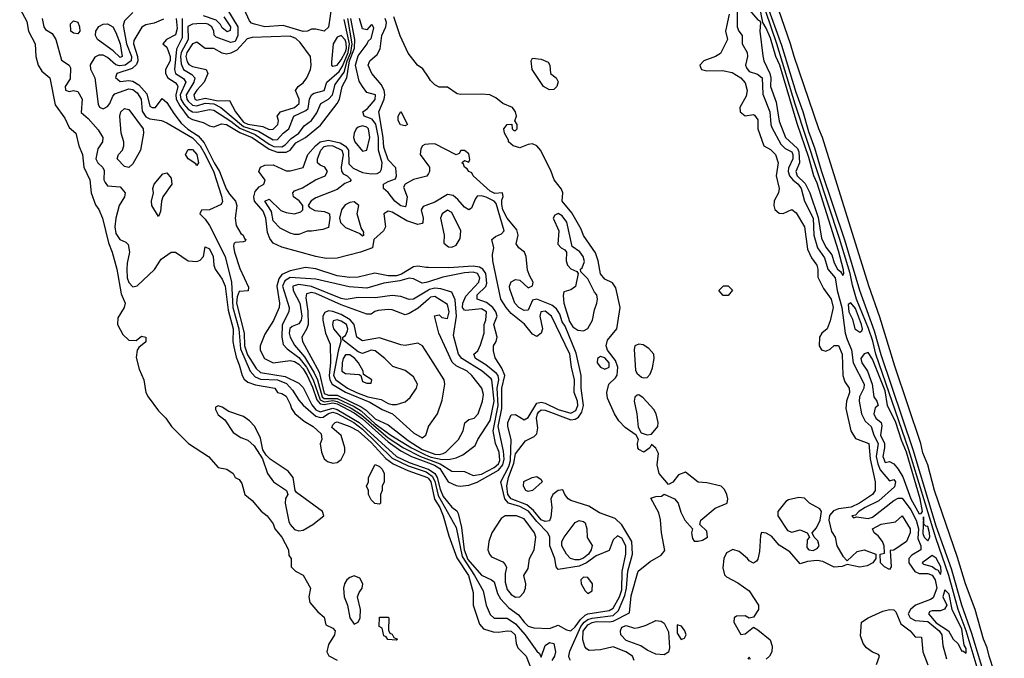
# Model space of a CAD drawing. Header units: inches. Extents: x 2792272 to 2951639, y 860504 to 1033803.
# Tile 176 of 209: x 2938077 to 2942710, y 944140 to 947144. Entities that reach past the tile are written whole.
import ezdxf

# ---------------------------------------------------------------- set-up
doc = ezdxf.new("R2010")
doc.units = ezdxf.units.IN
doc.header["$MEASUREMENT"] = 0
doc.layers.add('C9934', color=7, linetype='Continuous')
doc.layers.add('C9944', color=7, linetype='Continuous')

msp = doc.modelspace()

# ---------------------------------------------------------------- linework, layer by layer
at = {"layer": 'C9934', "color": 4}
for points, elevation in [([(2939545.6, 947214.4), (2939530, 947108.7), (2939510, 947089), (2939470, 947099.3), (2939450, 947099.3), (2939430.4, 947089.6), (2939410, 947087.6), (2939316.1, 947116.1), (2939230, 947109.7), (2939182, 947122), (2939167.6, 947127.6), (2939158.2, 947138.2), (2939133.1, 947193.1)], 32), ([(2938076.9, 947196.9), (2938110, 947134.8), (2938118, 947090), (2938150.3, 947030), (2938153.4, 946970), (2938163.8, 946930), (2938181.8, 946901.8), (2938219.1, 946870), (2938243.6, 946743.6), (2938290, 946681), (2938310, 946636), (2938341, 946610), (2938355.5, 946550), (2938373, 946510), (2938378, 946450), (2938406.8, 946390), (2938413.4, 946330), (2938433.4, 946273.4), (2938450, 946251.3), (2938466.8, 946210), (2938494, 946094), (2938512, 946050), (2938533.7, 945970), (2938554.6, 945854.6), (2938573, 945810), (2938567.7, 945790), (2938539.2, 945740.8), (2938537.3, 945710), (2938562.7, 945662.7), (2938590, 945635.8), (2938625.4, 945634.6), (2938650, 945654.8), (2938671, 945650), (2938670.7, 945629.3), (2938638, 945602), (2938630.3, 945589.7), (2938624.6, 945555.4), (2938639.6, 945499.6), (2938660.7, 945450), (2938670.7, 945390.7), (2938681, 945370), (2938730, 945304.7), (2938764.7, 945270), (2938791.3, 945230), (2938870.8, 945150.8), (2938964.7, 945090), (2939010, 945038), (2939051, 945030), (2939082, 945010), (2939091.1, 944991.1), (2939110, 944982), (2939122, 944962), (2939136, 944910), (2939170, 944882.8), (2939212.8, 944832.8), (2939241, 944810), (2939270, 944772), (2939278, 944750), (2939310.8, 944710), (2939342, 944650), (2939343.6, 944623.6), (2939354, 944610), (2939354, 944570), (2939374, 944550), (2939411.1, 944531.1), (2939444.7, 944470), (2939438, 944430), (2939442, 944402), (2939479.6, 944359.6), (2939510, 944334), (2939518, 944298), (2939550, 944282), (2939562, 944270), (2939558, 944250), (2939530, 944206), (2939522, 944170), (2939531.6, 944151.6), (2939570, 944132)], 4), ([(2938610, 947178), (2938570, 947139), (2938563.8, 947116.2), (2938579.2, 947030), (2938603, 946970), (2938601.8, 946950), (2938573.7, 946930), (2938545.9, 946925.9), (2938530, 946930.7), (2938490, 946966.5), (2938470, 946976.2), (2938450, 946977.2), (2938430, 946968), (2938408.1, 946931.9), (2938410.3, 946910.3), (2938430.5, 946870), (2938446.1, 946746.1), (2938452.7, 946732.7), (2938470, 946723.8), (2938490, 946735.5), (2938501.6, 946750), (2938515.4, 946784.6), (2938524.4, 946795.6), (2938590, 946819.1), (2938610, 946815.5), (2938630, 946799.6), (2938648, 946770), (2938653.6, 946713.6), (2938670, 946687.4), (2938690, 946677.8), (2938744.7, 946670), (2938770, 946659.3), (2938890, 946587.3), (2938926, 946550), (2938950, 946510.3), (2938990, 946426.4), (2939026.8, 946313.2), (2939030.6, 946289.4), (2939024.7, 946275.3), (2938970, 946249), (2938932, 946248), (2938924.7, 946230), (2938950, 946206), (2938970, 946176), (2939043.6, 946030), (2939073.5, 945910), (2939079.6, 945790), (2939107.8, 945690), (2939115.5, 945595.5), (2939162, 945490), (2939184.7, 945464.7), (2939210, 945453.6), (2939290, 945450.7), (2939332.1, 945432.1), (2939360.9, 945400.9), (2939390, 945354.4), (2939411.1, 945331.1), (2939470, 945279.3), (2939490, 945272.4), (2939505, 945275), (2939530, 945291.8), (2939550, 945297.7), (2939570, 945292.3), (2939649.2, 945250), (2939690, 945218.6), (2939830, 945081.8), (2939905.2, 945045.2), (2939990, 945016.6), (2940000, 945009.6)], 12), ([(2939055.4, 947190), (2939102.9, 947110), (2939104.1, 947070), (2939090, 947041.5), (2939070, 947036.1), (2939001, 947061), (2938991.2, 947071.2), (2938989.7, 947090), (2938981.7, 947110), (2938962.2, 947122.2), (2938950, 947126), (2938910, 947124.8), (2938890, 947122.4), (2938868.3, 947111.7), (2938869.5, 947050), (2938837.4, 946990), (2938833.2, 946970), (2938836.3, 946936.3), (2938847.2, 946910), (2938886.2, 946886.2), (2938900.3, 946870), (2938895.5, 946850), (2938860.5, 946790), (2938863.5, 946770), (2938870, 946760.2), (2938890, 946742.3), (2938910, 946738.6), (2938950, 946751.2), (2938990, 946747.5), (2939023.6, 946730), (2939130, 946641.6), (2939199.8, 946619.8), (2939270, 946578.2), (2939290, 946580.9), (2939317.4, 946610), (2939344, 946630), (2939366.6, 946690), (2939424, 946716), (2939434.6, 946725.4), (2939440.5, 946770), (2939449.7, 946790.3), (2939462.3, 946797.7), (2939509.2, 946810), (2939522, 946850), (2939579.6, 946900.4), (2939595.3, 946924.7), (2939622.4, 946990), (2939628.8, 947030), (2939604.3, 947144.3)], 32), ([(2939037, 947157), (2939068.5, 947110), (2939067.7, 947092.3), (2939052.8, 947087.2), (2939030, 947105.6), (2939021.8, 947121.8), (2939001.1, 947141.1), (2938941.7, 947161.7)], 28), ([(2940000, 946873), (2939973.2, 946913.2), (2939949, 946930), (2939905.6, 946985.6), (2939867.7, 947067.7), (2939837.6, 947157.6)], 8), ([(2938183, 947150), (2938190.5, 947110.5), (2938198, 947098), (2938230, 947078.8), (2938246.8, 947050), (2938274, 946954), (2938310.4, 946930.4), (2938316.7, 946916.7), (2938314.4, 946865.6), (2938291.3, 946830), (2938292, 946812), (2938310, 946806), (2938330, 946811.3), (2938350, 946806), (2938370.3, 946770), (2938366.7, 946706.7), (2938399.2, 946679.2), (2938446.2, 946626.2), (2938467.3, 946590), (2938466, 946570), (2938444.2, 946535.8), (2938435.8, 946490), (2938443.8, 946470), (2938468.6, 946448.6), (2938474.6, 946434.6), (2938472.7, 946390), (2938478.3, 946378.3), (2938490, 946363), (2938550, 946357.3), (2938573.4, 946330), (2938570.6, 946310), (2938545.5, 946270), (2938529, 946211), (2938524.4, 946170), (2938530, 946138.8), (2938548.5, 946110), (2938576.8, 946096.8), (2938587.1, 946087.1), (2938593.4, 946050), (2938581.8, 945998.2), (2938580.7, 945970), (2938583, 945930), (2938590, 945908.2), (2938610, 945887.2), (2938630, 945892.4), (2938710.7, 945969.3), (2938742.8, 946017.2), (2938790, 946050.4), (2938810, 946050.4), (2938870, 946010.3), (2938910, 946007), (2938926.6, 946013.4), (2938942, 946030), (2938950, 946076), (2938970, 946066), (2938987.7, 946030), (2938990.4, 945990), (2938996.4, 945970), (2939030, 945923.8), (2939043.2, 945890), (2939057.4, 945777.4), (2939080.7, 945690), (2939080.2, 945630), (2939084.8, 945604.8), (2939095.8, 945555.8), (2939110, 945521), (2939123.1, 945470), (2939132.7, 945452.7), (2939150, 945439.5), (2939187.1, 945427.1), (2939278, 945410), (2939290.7, 945390.7), (2939310, 945386), (2939330, 945373), (2939350, 945334.8), (2939355.1, 945315.1), (2939371.6, 945291.6), (2939415.3, 945255.3), (2939458, 945230), (2939495.3, 945195.3), (2939498, 945170), (2939491.3, 945148.7), (2939497.3, 945110), (2939510, 945078), (2939525.2, 945065.2), (2939550, 945057.3), (2939570, 945060.7), (2939590, 945076), (2939606.6, 945110), (2939606.6, 945130), (2939590, 945188.7), (2939545.2, 945225.2), (2939550, 945238), (2939562, 945250), (2939570, 945251.8), (2939630, 945230.2), (2939670, 945210.1), (2939730, 945154.8), (2939799.9, 945079.9), (2939834.3, 945054.3), (2939903.4, 945023.4), (2939996.5, 944990), (2940000, 944985.3)], 8), ([(2938753.8, 947146.2), (2938710, 947126.6), (2938670, 947119.6), (2938651.7, 947108.3), (2938614.2, 947045.8), (2938612.2, 947030), (2938631.2, 946970), (2938632.2, 946950), (2938626.3, 946933.7), (2938605.4, 946914.6), (2938534, 946890), (2938527.9, 946872.1), (2938550, 946852.4), (2938590, 946857.6), (2938610, 946854.7), (2938638, 946838), (2938674.8, 946794.8), (2938690, 946737.3), (2938701, 946730), (2938716, 946730), (2938747.2, 946772.8), (2938770, 946754.9), (2938802, 946702), (2938837, 946657), (2938868.4, 946628.4), (2938916.8, 946596.8), (2938945.1, 946565.1), (2938992.3, 946470), (2939017, 946430), (2939048.6, 946348.6), (2939063.5, 946323.5), (2939093, 946290), (2939099, 946270), (2939091, 946210), (2939095, 946175), (2939117.5, 946137.5), (2939127.7, 946130), (2939134, 946114), (2939141, 946110), (2939138, 946102), (2939130, 946099), (2939090, 946096), (2939084, 946090), (2939083.4, 946076.6), (2939087.2, 946050), (2939112.8, 945972.8), (2939153.7, 945886.3), (2939152.1, 945867.9), (2939110, 945865.6), (2939099.8, 945840.2), (2939096.8, 945810), (2939132.8, 945670), (2939134.4, 945610), (2939148.2, 945568.2), (2939190, 945502.8), (2939210, 945484.7), (2939325.8, 945465.8), (2939390, 945433.7), (2939410, 945413.4), (2939452.1, 945332.1), (2939470, 945309.4), (2939490, 945299), (2939550, 945316.2), (2939570, 945310.1), (2939673.8, 945250), (2939849.5, 945089.5), (2939910, 945060.7), (2939998.8, 945030), (2940000, 945029.2)], 16), ([(2938813.5, 947150), (2938818.5, 947101.5), (2938810, 947073), (2938767.7, 947050), (2938750.8, 947030), (2938770, 947014), (2938785.7, 946970), (2938785, 946950), (2938763.6, 946910), (2938763.2, 946890), (2938773.6, 946870), (2938808, 946848), (2938817.3, 946837.3), (2938820.7, 946830), (2938811.1, 946790), (2938813.9, 946770), (2938830, 946738.2), (2938870, 946686), (2938890, 946673.8), (2938940.8, 946660.8), (2938970, 946644.2), (2938990, 946640.4), (2939026.6, 946653.4), (2939050, 946650.1), (2939112.5, 946612.5), (2939170.2, 946590), (2939250, 946534.1), (2939290, 946520.4), (2939330, 946520.2), (2939350, 946530.2), (2939375.6, 946564.4), (2939421.7, 946590), (2939492.8, 946647.2), (2939570.7, 946749.3), (2939581.5, 946770), (2939593.6, 946830), (2939615.9, 946870), (2939629.5, 946949.5), (2939651.8, 947010), (2939653.1, 947050), (2939635.1, 947150)], 24), ([(2938841.8, 947150), (2938841.1, 947058.9), (2938814.6, 947005.4), (2938805, 946910), (2938810.4, 946890), (2938847.8, 946867.8), (2938858.8, 946850), (2938832.2, 946790), (2938834.4, 946770), (2938850, 946746.5), (2938870, 946722.9), (2938890, 946711), (2938910.8, 946709.2), (2938970, 946722), (2938990, 946717.8), (2939070, 946667.1), (2939113.1, 946633.1), (2939184.4, 946604.4), (2939250, 946558.1), (2939272.7, 946547.3), (2939310, 946545.7), (2939325.4, 946554.6), (2939354.3, 946585.7), (2939389.7, 946610), (2939416.2, 946643.8), (2939450.7, 946669.3), (2939474.6, 946705.4), (2939493.6, 946750), (2939530.5, 946769.5), (2939548.7, 946790), (2939560.6, 946839.4), (2939603.4, 946896.6), (2939617.7, 946950), (2939634.7, 946990), (2939641.3, 947030), (2939620.5, 947150)], 28), ([(2940000, 946274.2), (2939975.4, 946264.6), (2939965.3, 946250), (2939975.8, 946210), (2939973.4, 946190), (2939970, 946184.5), (2939950, 946180.4), (2939898, 946198), (2939830, 946239.1), (2939810, 946243), (2939790.5, 946230), (2939798.9, 946170), (2939788.8, 946150), (2939742.8, 946110), (2939737.3, 946070), (2939681, 946050), (2939570, 946022), (2939518.7, 946021.3), (2939470.2, 946029.8), (2939310, 946073.5), (2939270, 946093.3), (2939254.2, 946114.2), (2939242.5, 946142.5), (2939234.6, 946210), (2939222.5, 946242.5), (2939181.1, 946290), (2939178.5, 946310), (2939185, 946335), (2939203.1, 946356.9), (2939226, 946370), (2939231.8, 946388.2), (2939202.7, 946430), (2939209.5, 946450.5), (2939230, 946459.1), (2939270, 946461.3), (2939330, 946433.4), (2939350, 946432.9), (2939410, 946448.7), (2939433, 946510), (2939468.7, 946550), (2939490.5, 946569.5), (2939530, 946577.6), (2939584.3, 946564.3), (2939610, 946549.3), (2939623.3, 946530), (2939626.1, 946466.1), (2939645.4, 946445.4), (2939690, 946425.4), (2939730, 946418.5), (2939759, 946421), (2939772.3, 946427.7), (2939780, 946440), (2939782.6, 946470), (2939766, 946530), (2939765, 946590), (2939752.5, 946652.5), (2939736.2, 946676.2), (2939698, 946690), (2939691.8, 946710), (2939713.3, 946726.7), (2939750, 946768.4), (2939751.2, 946790), (2939710, 946802), (2939689.6, 946830), (2939674.9, 946854.9), (2939656.8, 946930), (2939670, 946974.4), (2939712, 947030), (2939717, 947043), (2939730, 947054.8), (2939743.1, 947103.1), (2939737.2, 947117.2), (2939730, 947119), (2939710, 947095.3), (2939690, 947101.2), (2939676.3, 947150)], 16), ([(2940000, 946420), (2939992.9, 946407.1), (2939930, 946392), (2939891.3, 946370), (2939883.6, 946356.4), (2939900.7, 946310), (2939893.4, 946266.6), (2939890, 946263.7), (2939870, 946268), (2939842, 946290), (2939811.5, 946331.5), (2939789, 946350), (2939789, 946370), (2939810, 946383), (2939844.7, 946395.3), (2939849.3, 946410), (2939846.6, 946446.6), (2939810, 946484.5), (2939790, 946544), (2939787, 946590), (2939766.6, 946710), (2939791.8, 946770), (2939795, 946790), (2939791.5, 946811.5), (2939778.3, 946838.3), (2939734.5, 946890), (2939717.2, 946930), (2939724, 946950), (2939759.3, 946980.7), (2939772.7, 947007.3), (2939780.3, 947070), (2939799.8, 947110), (2939802.3, 947130), (2939796.8, 947150)], 12), ([(2940000, 946557.6), (2939983.5, 946556.5), (2939973, 946550), (2939963.9, 946536.1), (2939962, 946510), (2940000, 946456.8)], 12), ([(2940000, 945978.7), (2939990, 945978.9), (2939950, 945984.4), (2939930, 945981.5), (2939873.2, 945946.8), (2939850, 945938.8), (2939810, 945938.4), (2939748.2, 945951.8), (2939670, 945932.6), (2939630, 945930.9), (2939570, 945938.3), (2939470, 945972), (2939421.4, 945978.6), (2939350, 945963.1), (2939310, 945945), (2939295.6, 945924.4), (2939287, 945890), (2939299.1, 945810), (2939298.3, 945790), (2939271.3, 945728.7), (2939230, 945665.2), (2939208.9, 945610), (2939209, 945590), (2939229.1, 945550), (2939270, 945529.4), (2939350, 945540.8), (2939370, 945535.9), (2939390, 945523.5), (2939410, 945501.8), (2939430.1, 945470), (2939455.4, 945415.4), (2939475.2, 945355.2), (2939490, 945337), (2939510, 945334.4), (2939550, 945341.4), (2939570, 945336.7), (2939650, 945295.1), (2939690, 945265.9), (2939810, 945159), (2939870, 945116.6), (2939920.2, 945090), (2940000, 945059.5)], 24), ([(2940000, 945910.3), (2939990, 945907.1), (2939970, 945905.1), (2939930, 945925.1), (2939910, 945928), (2939865.2, 945914.8), (2939790, 945905.1), (2939710, 945880.4), (2939627.7, 945887.7), (2939470, 945923), (2939350, 945930.6), (2939323.8, 945916.2), (2939312.9, 945890), (2939344.4, 945790), (2939343.6, 945770), (2939311.8, 945708.2), (2939311.1, 945651.1), (2939316.5, 945616.5), (2939335.5, 945595.5), (2939390, 945555), (2939426.3, 945510), (2939458.5, 945450), (2939490, 945356.4), (2939510, 945346.9), (2939550, 945352.6), (2939570, 945348.8), (2939636.8, 945316.8), (2939685.1, 945285.1), (2939810, 945176.9), (2939883.2, 945130), (2939962.2, 945090), (2940000, 945076)], 28), ([(2940000, 945871.4), (2939929.6, 945829.6), (2939910, 945827.6), (2939870, 945842.4), (2939830, 945846.9), (2939750, 945836), (2939670, 945837.2), (2939612.4, 945827.6), (2939590, 945832.2), (2939450, 945888.5), (2939390, 945898.4), (2939362.4, 945890), (2939363.1, 945870), (2939395.6, 945810), (2939403.9, 945750), (2939400.8, 945730), (2939390, 945713.3), (2939358.5, 945701.5), (2939347.9, 945692.1), (2939345.6, 945670), (2939350.2, 945650), (2939370, 945613.1), (2939417.5, 945557.5), (2939463, 945483), (2939477.6, 945450), (2939499.8, 945370), (2939510, 945362.3), (2939570, 945362.5), (2939650, 945325), (2939683.7, 945303.7), (2939750, 945243.3), (2939823.2, 945190), (2939920.7, 945130), (2939979.6, 945099.6), (2940000, 945091.6)], 32), ([(2940000, 945830), (2939952.3, 945787.7), (2939910, 945762.2), (2939890, 945756.3), (2939830, 945779.5), (2939810, 945780.7), (2939764.1, 945775.9), (2939748.2, 945771.8), (2939730, 945759), (2939710, 945759.3), (2939590, 945803), (2939470, 945855.2), (2939450, 945860.2), (2939426.1, 945853.9), (2939423.7, 945836.3), (2939433.4, 945773.4), (2939433.7, 945710), (2939428.6, 945691.4), (2939404.9, 945650), (2939407.2, 945630), (2939486.1, 945486.1), (2939510, 945386.3), (2939530, 945378.1), (2939570, 945377.4), (2939683.6, 945323.6), (2939707.4, 945307.4), (2939750, 945266.8), (2939810, 945238.5), (2939904.1, 945164.1), (2939970, 945122.2), (2940000, 945111)], 36), ([(2940000, 945566.2), (2939972.3, 945610), (2939950, 945622.7), (2939890, 945611.6), (2939870, 945614.7), (2939770, 945648), (2939690, 945633.5), (2939663, 945650), (2939651.3, 945710), (2939632.3, 945732.3), (2939590, 945756.7), (2939550, 945771.2), (2939530, 945773.8), (2939513.2, 945766.8), (2939503.6, 945750), (2939503.5, 945730), (2939515.8, 945670), (2939537.3, 945617.3), (2939539, 945530), (2939532.9, 945470), (2939535.8, 945450), (2939547, 945430), (2939610, 945392.3), (2939724.8, 945344.8), (2939783.1, 945310), (2939830.6, 945290.6), (2939930, 945200.7), (2939970, 945177), (2939987.3, 945190), (2940000, 945228.3)], 44)]:
    msp.add_lwpolyline(points, dxfattribs=dict(at, elevation=elevation))
for points, elevation in [([(2938350, 947077), (2938330, 947079.6), (2938317, 947090), (2938316.2, 947123.8), (2938330, 947138.4), (2938350, 947132.2), (2938358.3, 947110), (2938360.4, 947090)], 8), ([(2938550, 946965.6), (2938516.8, 946996.8), (2938443.7, 947050), (2938433.6, 947070), (2938435.1, 947090), (2938450, 947111.8), (2938470, 947123.1), (2938490, 947124.4), (2938514.9, 947110), (2938530, 947084), (2938550.2, 947030), (2938558.8, 946970)], 8), ([(2939350, 947065.8), (2939170, 947060.5), (2939147.1, 947052.9), (2939098.9, 947001.1), (2939070, 946986.6), (2939050, 946982), (2939030, 946987), (2938990, 947007.6), (2938950, 947008.5), (2938910, 947038.3), (2938890, 947029.8), (2938863.2, 946990), (2938859.4, 946970), (2938865.3, 946945.3), (2938873.5, 946933.5), (2938890, 946923.8), (2938954.8, 946910), (2938962.4, 946890), (2938944.9, 946850), (2938910, 946812.4), (2938896.1, 946790), (2938901.7, 946770), (2938910, 946765.7), (2938950, 946774), (2939010, 946761.9), (2939064, 946764), (2939091.9, 946710), (2939130, 946661.8), (2939150, 946652.4), (2939221.1, 946641.1), (2939250, 946627.8), (2939270, 946628.8), (2939291.8, 946650), (2939295.1, 946670), (2939289, 946690), (2939304, 946710), (2939370, 946731.3), (2939392.1, 946750), (2939391.9, 946770), (2939374.7, 946810), (2939387, 946830), (2939410, 946847.2), (2939427.4, 946870), (2939444.5, 946910), (2939448.6, 946930), (2939444.7, 946970), (2939396.7, 947036.7), (2939375.8, 947055.8)], 36), ([(2939590, 947068.7), (2939570, 947062.2), (2939552.4, 947030), (2939543.6, 946943.6), (2939544.4, 946930), (2939550, 946924.4), (2939570, 946930.4), (2939590, 946955.5), (2939610, 946992.8), (2939614.8, 947010), (2939613.3, 947033.3), (2939608.2, 947048.2)], 36), ([(2938590, 946449.2), (2938570, 946454), (2938535.3, 946490), (2938542, 946510), (2938560.9, 946530), (2938567.3, 946550), (2938567.3, 946570), (2938554.5, 946610), (2938547.6, 946690), (2938553.2, 946710), (2938570, 946726.8), (2938590, 946720.7), (2938658, 946630), (2938658.9, 946610), (2938645.3, 946530), (2938610, 946465.2)], 8), ([(2939890, 946644), (2939869.2, 946649.2), (2939858, 946670), (2939858, 946690), (2939870, 946712), (2939902, 946650)], 8), ([(2939690, 946644.4), (2939670, 946638.4), (2939660.6, 946630), (2939650.1, 946610), (2939647.9, 946590), (2939653.4, 946570), (2939690, 946525.5), (2939710, 946530.7), (2939724.5, 946590), (2939717.6, 946630), (2939710, 946638.4)], 24), ([(2939370, 946134), (2939350, 946139), (2939303.2, 946163.2), (2939270, 946198), (2939261, 946241), (2939229.7, 946290.3), (2939250, 946299.3), (2939306.2, 946246.2), (2939330, 946237.1), (2939370, 946230.4), (2939399.3, 946240.7), (2939409.3, 946250), (2939409.4, 946270), (2939391.5, 946291.5), (2939366, 946310), (2939362.7, 946330), (2939370, 946338.8), (2939407, 946353), (2939469, 946390), (2939514, 946410), (2939526, 946430), (2939512.7, 946450), (2939490, 946459.6), (2939478.4, 946470), (2939477.7, 946490), (2939493.3, 946530), (2939510, 946546.7), (2939530, 946552.6), (2939550, 946550.7), (2939592.9, 946530), (2939599.3, 946510), (2939590.2, 946450.2), (2939591.8, 946431.8), (2939599.1, 946419.1), (2939618, 946410), (2939636, 946390), (2939630, 946382), (2939606.4, 946373.6), (2939570, 946345.2), (2939470, 946305.6), (2939448.5, 946291.5), (2939434.8, 946270), (2939441.1, 946261.1), (2939465.7, 946245.7), (2939510, 946242.4), (2939530, 946234.4), (2939534.4, 946230), (2939535.8, 946210), (2939530, 946166), (2939503.6, 946156.4), (2939450, 946149), (2939430, 946149), (2939390, 946134)], 12), ([(2938910, 946458), (2938905.6, 946465.6), (2938869.6, 946489.6), (2938857.2, 946510), (2938870, 946533.4), (2938890, 946532.7), (2938910.3, 946510), (2938918, 946470)], 8), ([(2938730, 946218), (2938699.3, 946270), (2938697.2, 946290), (2938706.6, 946330), (2938703.7, 946350), (2938709.4, 946370), (2938750, 946418.8), (2938770, 946422.8), (2938790, 946398), (2938792.4, 946370), (2938750.5, 946310), (2938744, 946290), (2938739.1, 946240.9)], 8), ([(2939650, 946286.6), (2939630, 946283.6), (2939607.8, 946272.2), (2939591.3, 946248.7), (2939582, 946210), (2939586.2, 946190), (2939610, 946165.8), (2939678, 946138), (2939690, 946127.7), (2939698, 946130), (2939694, 946134), (2939696, 946144), (2939684.2, 946164.2), (2939665.1, 946230), (2939672.3, 946270)], 16), ([(2939570, 945732.7), (2939552.5, 945727.5), (2939549.1, 945710.9), (2939553.4, 945690), (2939586, 945650), (2939588.5, 945630), (2939574.7, 945585.3), (2939553.2, 945470), (2939564.5, 945450), (2939619.6, 945410), (2939662.3, 945390), (2939715.5, 945370), (2939777.1, 945357.1), (2939810, 945339.3), (2939830, 945333.4), (2939850, 945334), (2939890, 945346.8), (2939913.6, 945366.4), (2939943.7, 945410), (2939949.3, 945430), (2939930, 945464), (2939890, 945493.2), (2939832.3, 945512.3), (2939795.1, 945550), (2939750, 945586.6), (2939730, 945589.3), (2939690, 945573.6), (2939670, 945581.7), (2939598, 945638), (2939597.2, 945650), (2939610, 945658), (2939619.3, 945680.7), (2939621.5, 945690), (2939615.3, 945710), (2939590, 945726.2)], 48), ([(2939630, 945567.6), (2939610, 945566.9), (2939599.3, 945550), (2939594.5, 945530), (2939593.4, 945490), (2939610, 945479.5), (2939674.8, 945474.8), (2939682, 945470), (2939690, 945442), (2939710, 945434), (2939730, 945434), (2939734, 945450), (2939695.3, 945475.3), (2939693.2, 945490), (2939671.1, 945530), (2939653.1, 945550)], 52), ([(2939010, 945328), (2938998, 945322), (2938998, 945310), (2939010, 945284.7), (2939042, 945262), (2939082, 945202), (2939118, 945178), (2939150, 945166), (2939179.9, 945139.9), (2939219.1, 945079.1), (2939242.8, 945010), (2939270.5, 944970.5), (2939332, 944930), (2939338, 944910), (2939327.7, 944892.3), (2939325.5, 944870), (2939343.1, 944783.1), (2939349.4, 944769.4), (2939370, 944746.5), (2939390, 944740.2), (2939410, 944742.8), (2939457, 944770), (2939508.7, 944810), (2939502, 944830), (2939380.1, 944920.1), (2939373.2, 944930), (2939364, 944990), (2939340.7, 945020.7), (2939256.2, 945076.2), (2939236.2, 945096.2), (2939220.9, 945120.9), (2939210, 945175.3), (2939182.9, 945230), (2939157.6, 945257.6), (2939130, 945278), (2939061.2, 945301.2), (2939030, 945321.2)], 8), ([(2939770, 944866), (2939748.7, 944868.7), (2939730, 944886), (2939718, 944910), (2939718, 944930), (2939709, 944950), (2939718, 944970), (2939718, 944990), (2939750, 945052), (2939770, 945042), (2939782, 945030), (2939792, 945010), (2939792, 944970), (2939782, 944950), (2939782, 944930), (2939774, 944910), (2939774, 944870)], 4), ([(2939650, 944527.4), (2939630, 944521), (2939616.5, 944510), (2939604.6, 944490), (2939600.3, 944470), (2939603.6, 944430), (2939618.7, 944390), (2939630, 944331.3), (2939650, 944301), (2939670, 944310.8), (2939678.7, 944330), (2939681.3, 944370), (2939666.3, 944430), (2939673.6, 944450), (2939687.8, 944470), (2939692.1, 944490), (2939677.1, 944517.1)], 8), ([(2939850, 944226), (2939808.4, 944228.4), (2939802, 944242), (2939790, 944246), (2939782, 944282), (2939768, 944290), (2939770, 944334), (2939810, 944334), (2939814, 944330), (2939812.7, 944272.7), (2939818, 944258), (2939830, 944254), (2939838, 944238), (2939854, 944230)], 4)]:
    msp.add_lwpolyline(points, close=True, dxfattribs=dict(at, elevation=elevation))
at = {"layer": 'C9944', "color": 4}
for points, elevation in [([(2942710, 943934), (2942638.3, 944150), (2942630, 944189), (2942612.6, 944230), (2942572.4, 944370), (2942528, 944490), (2942490, 944614), (2942381.3, 944930), (2942349.7, 945050), (2942326.5, 945106.5), (2942316.9, 945150), (2942194.6, 945514.6), (2942124.7, 945744.7), (2942072.1, 945892.1), (2941855.1, 946590), (2941837.4, 946630), (2941721.1, 946970), (2941704.4, 947030), (2941551.2, 947470)], 4), ([(2942596.6, 944050), (2942530.9, 944270), (2942492.7, 944370), (2942448.6, 944530), (2942387.1, 944707.1), (2942261.2, 945121.2), (2942105.6, 945570), (2942091.5, 945631.5), (2942071.5, 945691.5), (2942014.5, 945830), (2941995, 945895), (2941984.7, 945950), (2941934.1, 946114.1), (2941726.6, 946746.6), (2941639, 947030), (2941535.6, 947335.6)], 12), ([(2941509.3, 947190), (2941550, 947143), (2941559, 947139), (2941563, 947130), (2941559.2, 947090), (2941573.5, 946973.5), (2941578.7, 946950), (2941606.5, 946890), (2941611, 946870), (2941610.3, 946830), (2941636.4, 946756.4), (2941650, 946666.8), (2941680.7, 946590), (2941737.3, 946537.3), (2941742.9, 946522.9), (2941745.5, 946470), (2941729.2, 946430), (2941734.9, 946410), (2941773.4, 946373.4), (2941794.2, 946330), (2941833.9, 946213.9), (2941850, 946116.3), (2941870, 946074), (2941898.4, 946038.4), (2941910, 946000.7), (2941925.8, 945970), (2941939, 945959), (2941950, 945940.5), (2941954.2, 945950), (2941952.7, 945967.3), (2941930, 946056.2), (2941830, 946374.3), (2941814.5, 946410), (2941790, 946496.3), (2941735, 946655), (2941653, 946930), (2941635.4, 946970), (2941610, 947056.9), (2941590, 947103.6), (2941573.1, 947130), (2941558.6, 947210)], 16), ([(2942626.2, 944030), (2942557.7, 944257.7), (2942510, 944389.6), (2942460.8, 944560.8), (2942390, 944762.4), (2942281.1, 945121.1), (2942130, 945567.6), (2942099.2, 945679.2), (2942030, 945869.5), (2941961.6, 946101.6), (2941850, 946432.7), (2941819.1, 946539.1), (2941790, 946616.2), (2941763.2, 946710), (2941730, 946800.7), (2941662.8, 947022.8), (2941590, 947225.6)], 8), ([(2941414.7, 947170), (2941398.6, 947090), (2941407, 947050), (2941374.8, 946985.2), (2941350.8, 946970), (2941296.3, 946950), (2941277.3, 946930), (2941279.8, 946919.8), (2941284.7, 946910), (2941310, 946902.4), (2941384.2, 946904.2), (2941430, 946894.8), (2941470.5, 946870), (2941490, 946846), (2941499.3, 946810), (2941495.6, 946784.4), (2941464.9, 946730), (2941466.8, 946710), (2941490, 946691), (2941530, 946698), (2941534.4, 946694.4), (2941550, 946672), (2941550.6, 946630), (2941578.8, 946550), (2941610, 946532.7), (2941634, 946510), (2941645.3, 946470), (2941635.8, 946410), (2941651.3, 946350), (2941647.3, 946330), (2941627.7, 946292.3), (2941624.9, 946270), (2941630, 946251), (2941650, 946234), (2941670, 946232.4), (2941710, 946251), (2941730, 946234.8), (2941770.2, 946170.2), (2941784.2, 946064.2), (2941803.1, 946023.1), (2941827.7, 945990), (2941832.9, 945970), (2941832.8, 945932.8), (2941859.3, 945879.3), (2941895.3, 945830), (2941904, 945790), (2941890, 945728), (2941876, 945690), (2941850.6, 945669.4), (2941840.7, 945650), (2941839.1, 945610), (2941850, 945591), (2941870, 945585.5), (2941890, 945594.8), (2941910, 945611.3), (2941930, 945611), (2941947.3, 945570), (2941950.5, 945470), (2941960.3, 945440.3), (2941980.7, 945410), (2941981.6, 945390), (2941968, 945350), (2941964.1, 945315.9), (2941987.2, 945210), (2942010, 945174), (2942072.4, 945150), (2942078.2, 945078.2), (2942101.6, 944970), (2942102, 944930), (2942090.4, 944910), (2942028.4, 944870), (2941990, 944851.1), (2941930, 944843.1), (2941906.9, 944833.1), (2941887.9, 944812.1), (2941883.8, 944790), (2941896.7, 944736.7), (2941913.4, 944710), (2941921.6, 944670), (2941950, 944621), (2941970, 944598), (2942018, 944642), (2942050, 944650.4), (2942104.7, 944630), (2942106, 944610), (2942092, 944590), (2942064.9, 944575.1), (2942030, 944569.4), (2941970, 944582), (2941947.5, 944572.5), (2941909.6, 944569.6), (2941855.9, 944595.9), (2941830, 944600.9), (2941784.5, 944595.5), (2941750, 944584), (2941700.7, 944640.7), (2941650, 944672.3), (2941614.3, 944714.3), (2941590, 944729.4), (2941567.5, 944732.5), (2941562.4, 944717.6), (2941557.7, 944642.3), (2941550, 944606), (2941543.6, 944596.4), (2941530, 944588), (2941510, 944598), (2941502, 944610), (2941462.5, 944642.5), (2941432.3, 944652.3), (2941403.4, 944636.6), (2941390.4, 944610), (2941385.5, 944565.5), (2941393.4, 944533.4), (2941403, 944523), (2941455.9, 944495.9), (2941510, 944458), (2941553.4, 944390), (2941552.7, 944370), (2941530, 944334), (2941510, 944328.7), (2941490, 944339.3), (2941450, 944338), (2941438.8, 944330), (2941437.3, 944310), (2941470, 944252), (2941490, 944256), (2941530, 944286), (2941550, 944274.8), (2941607.7, 944227.7), (2941618, 944198), (2941615.3, 944170), (2941604.4, 944150), (2941590, 944135.6)], 8), ([(2941452.7, 947190), (2941452.7, 947110), (2941460.5, 947090), (2941476.3, 947070), (2941477, 947030), (2941499.6, 946990), (2941502, 946970), (2941492.3, 946930), (2941496.5, 946916.5), (2941510, 946899.6), (2941548, 946888), (2941570.2, 946870.2), (2941573.7, 946793.7), (2941607.1, 946710), (2941611.2, 946651.2), (2941616.4, 946636.4), (2941658.6, 946558.6), (2941678.4, 946538.4), (2941710, 946521.6), (2941715.2, 946510), (2941715.3, 946490), (2941695.2, 946444.8), (2941692.8, 946430), (2941698.8, 946410), (2941715, 946390), (2941739.7, 946370), (2941754, 946350), (2941769.1, 946290), (2941810.1, 946210), (2941813.8, 946130), (2941830.8, 946070.8), (2941864, 946024), (2941880.2, 945970), (2941913.8, 945930), (2941923.5, 945870), (2941945.3, 945790), (2941961.6, 945670), (2941970, 945639.1), (2941991.7, 945591.7), (2941999.2, 945530), (2942050.2, 945430), (2942049, 945410), (2942029.1, 945370), (2942026.7, 945350), (2942038.4, 945290), (2942055.8, 945255.8), (2942083.7, 945230), (2942096, 945190), (2942116.3, 945150), (2942107.7, 945090), (2942114.5, 945054.5), (2942126.1, 945026.1), (2942170, 944974.8), (2942190, 944981), (2942197.3, 944970), (2942192.8, 944947.2), (2942119.6, 944880.4), (2942055.8, 944850), (2942025.3, 944830), (2942010, 944813.3), (2941992, 944810), (2942001, 944801), (2942015.1, 944804.9), (2942070, 944797.5), (2942090, 944803.5), (2942190, 944882), (2942210, 944893.4), (2942230, 944893), (2942270, 944839), (2942295.9, 944790), (2942305.6, 944750), (2942303.7, 944703.7), (2942317.3, 944670), (2942317, 944650), (2942274.4, 944625.6), (2942261.3, 944610), (2942261.3, 944590), (2942288.5, 944548.5), (2942310, 944538.8), (2942350, 944539.7), (2942370, 944531.3), (2942385.2, 944510), (2942393.2, 944470), (2942374.6, 944425.4), (2942363, 944417), (2942292.2, 944390), (2942268.8, 944370), (2942258.3, 944350), (2942267.2, 944330), (2942290, 944318), (2942350, 944313.1), (2942403, 944270), (2942416.5, 944250), (2942420.7, 944200.7), (2942437.3, 944137.3)], 12), ([(2940969, 944130), (2940961.2, 944150), (2940928.7, 944170), (2940870, 944194), (2940810, 944180.5), (2940757.2, 944177.2), (2940744.1, 944184.1), (2940736.3, 944196.3), (2940727.4, 944227.4), (2940728, 944268), (2940750, 944298.1), (2940770, 944308.8), (2940790, 944312.7), (2940850, 944311.5), (2940870, 944315.1), (2940946, 944354), (2940954.5, 944434.5), (2940987.6, 944550), (2941044.2, 944595.8), (2941095.3, 944624.7), (2941112.5, 944647.5), (2941097.2, 944730), (2941092.1, 944792.1), (2941083.7, 944823.7), (2941047.3, 944892.7), (2941070, 944902), (2941096.4, 944903.6), (2941110, 944912), (2941158, 944890), (2941174.8, 944870), (2941187.1, 944827.1), (2941206, 944790), (2941242, 944750), (2941238, 944730), (2941243.5, 944703.5), (2941250, 944692), (2941270, 944691.3), (2941290, 944696), (2941314, 944710), (2941310, 944738), (2941278, 944770), (2941282, 944790), (2941350, 944846), (2941406, 944870), (2941408.7, 944890), (2941404, 944910), (2941393.6, 944933.6), (2941378, 944950), (2941310, 944966), (2941270, 944969.2), (2941210, 945015.3), (2941176.9, 945003.1), (2941150, 944968.7), (2941130, 944958), (2941085.2, 945010), (2941077.2, 945050), (2941083.1, 945103.1), (2941070, 945128), (2941050, 945146), (2941042, 945130), (2941014, 945110), (2940990, 945122), (2940985.2, 945130), (2940984, 945150), (2940988, 945170), (2940978, 945190), (2940925.6, 945225.6), (2940896.5, 945256.5), (2940875.3, 945290), (2940843.2, 945363.2), (2940839.3, 945390), (2940849, 945430), (2940880.7, 945459.3), (2940888.2, 945471.8), (2940891.3, 945510), (2940881, 945541), (2940843.1, 945590), (2940836.9, 945610), (2940843, 945637), (2940886, 945690), (2940899.5, 945770), (2940902, 945790), (2940882, 945882), (2940865.8, 945905.8), (2940830, 945922.9), (2940810, 945949.2), (2940799.6, 946010), (2940786.9, 946046.9), (2940730, 946128.7), (2940718.9, 946158.9), (2940674.9, 946234.9), (2940629.3, 946290), (2940633.3, 946330), (2940627, 946347), (2940592.6, 946390), (2940578.5, 946430), (2940528.4, 946528.4), (2940510, 946549.7), (2940490, 946559.7), (2940470, 946556.9), (2940430, 946540.5), (2940399.3, 946550), (2940377.2, 946570), (2940377.2, 946577.2), (2940358, 946610), (2940355.3, 946630), (2940370, 946650.8), (2940392.7, 946652.7), (2940394, 946630), (2940402, 946622), (2940410, 946622), (2940418, 946630), (2940418, 946650), (2940407.3, 946667.3), (2940414, 946690), (2940409.3, 946710), (2940396, 946730), (2940349.6, 946749.6), (2940316.9, 946776.9), (2940289.6, 946789.6), (2940250, 946794), (2940151.9, 946791.9), (2940135.5, 946795.5), (2940090, 946826), (2940050, 946826), (2940030, 946838), (2940010, 946858), (2940000, 946873)], 8), ([(2940668.3, 944130), (2940663, 944143), (2940660.4, 944150), (2940665.5, 944174.5), (2940716.9, 944290), (2940732.9, 944310), (2940750, 944322.7), (2940770, 944329.6), (2940870, 944342), (2940895, 944365), (2940923.8, 944436.2), (2940932.3, 944470), (2940938.6, 944550), (2940959.8, 944630), (2940957.2, 944690), (2940910, 944767.3), (2940878.5, 944798.5), (2940804.9, 944824.9), (2940755.7, 944855.7), (2940670, 944882.4), (2940658, 944890), (2940642.7, 944910), (2940632.3, 944932.3), (2940610, 944929.3), (2940585.5, 944910), (2940576.4, 944890), (2940580.6, 944850), (2940576.6, 944803.4), (2940570, 944787.3), (2940550, 944783.1), (2940530, 944791.6), (2940495.1, 944835.1), (2940462.5, 944862.5), (2940389.8, 944890), (2940373.8, 944910), (2940368.7, 944951.3), (2940376.8, 944990), (2940401.7, 945058.3), (2940410, 945102), (2940456.9, 945163.1), (2940497.1, 945182.9), (2940510, 945196), (2940515.6, 945224.4), (2940509, 945270), (2940512.8, 945290), (2940520.2, 945299.8), (2940530, 945309.1), (2940550, 945307.7), (2940670, 945261.6), (2940690, 945264.7), (2940705.9, 945274.1), (2940722.8, 945297.2), (2940729.2, 945330), (2940719.3, 945410), (2940719.3, 945470), (2940694.8, 945574.8), (2940643.1, 945703.1), (2940630, 945722.7), (2940619.1, 945759.1), (2940603.1, 945783.1), (2940580.4, 945800.4), (2940510, 945829.6), (2940490, 945824), (2940470, 945777.2), (2940450, 945776), (2940426, 945790), (2940407.3, 945810), (2940384, 945876), (2940382, 945890), (2940388.9, 945911.1), (2940410, 945922), (2940430, 945918), (2940470, 945882.8), (2940490, 945892), (2940493, 945910), (2940476.9, 945936.9), (2940466.3, 945966.3), (2940460.7, 946030), (2940452.3, 946050), (2940426, 946070), (2940413.6, 946090), (2940423.1, 946130), (2940415.7, 946155.7), (2940370, 946209.7), (2940350, 946249.7), (2940345.8, 946274.2), (2940345.6, 946294.4), (2940352.3, 946312.3), (2940349.1, 946329.1), (2940313, 946327), (2940290, 946337.4), (2940210, 946408.7), (2940204, 946424), (2940190, 946429.2), (2940182.7, 946442.7), (2940169.2, 946450), (2940164.7, 946464.7), (2940158, 946470), (2940170, 946482), (2940190, 946474), (2940194.6, 946485.4), (2940190, 946512.7), (2940170, 946528.7), (2940152, 946528), (2940145.4, 946514.6), (2940130, 946508.7), (2940030, 946559.7), (2940000, 946557.6)], 12), ([(2940000, 946456.8), (2940004.9, 946450), (2940005.5, 946430), (2940000, 946420)], 12), ([(2940000, 945029.2), (2940030, 945010.1), (2940040.9, 944990), (2940055.4, 944935.4), (2940070, 944901.3), (2940110, 944851.6), (2940133.7, 944833.7), (2940140.7, 944820.7), (2940155.5, 944755.5), (2940168.4, 944650), (2940185.4, 944605.4), (2940250, 944532), (2940297.6, 944510), (2940310, 944499.5), (2940324.8, 944444.8), (2940339.3, 944419.3), (2940378.1, 944378.1), (2940424.7, 944344.7), (2940450.4, 944310), (2940470, 944292.2), (2940495.9, 944284.1), (2940570, 944280.3), (2940610, 944296.4), (2940650, 944274.6), (2940670, 944270.3), (2940690, 944287.8), (2940716.4, 944323.6), (2940737.4, 944342.6), (2940751, 944349), (2940850, 944364.6), (2940870, 944376.5), (2940899, 944430), (2940910, 944462), (2940912.1, 944547.9), (2940928.5, 944630), (2940929.1, 944670), (2940910, 944705.1), (2940890, 944716.3), (2940870, 944698), (2940850, 944646.6), (2940790, 944622.4), (2940744.7, 944590), (2940710, 944574.2), (2940610, 944557.2), (2940600.9, 944570), (2940594.7, 944610), (2940570.9, 944670), (2940570.9, 944710), (2940562.4, 944730), (2940510, 944783.2), (2940471.8, 944831.8), (2940430, 944853.7), (2940376.4, 944870), (2940359, 944890), (2940341.5, 944970), (2940378.1, 945041.9), (2940385.7, 945070), (2940389.1, 945170), (2940374.5, 945230), (2940374.2, 945250), (2940390, 945284.9), (2940410, 945287), (2940450, 945261.6), (2940470, 945272.2), (2940510, 945340.3), (2940530, 945345.6), (2940550, 945340.2), (2940610.5, 945310), (2940670, 945293.5), (2940694.1, 945305.9), (2940703.4, 945330), (2940701, 945350), (2940686.6, 945390), (2940688, 945450), (2940672.7, 945510), (2940664.9, 945570), (2940578.8, 945750), (2940550, 945772.8), (2940528.9, 945770), (2940523.9, 945750), (2940536.5, 945690), (2940530, 945669.6), (2940510, 945654.5), (2940490, 945665.1), (2940452, 945712), (2940390, 945762.3), (2940365.7, 945790), (2940341.2, 945830), (2940302.7, 946010), (2940301.2, 946038.8), (2940308.7, 946070), (2940298, 946110), (2940316, 946124), (2940344.1, 946135.9), (2940356, 946150), (2940318.8, 946278.8), (2940309.8, 946290), (2940271.6, 946308.4), (2940250, 946315.6), (2940230, 946313), (2940219.9, 946300.1), (2940203, 946257), (2940190, 946249.2), (2940170, 946261.6), (2940138.7, 946298.7), (2940116.2, 946316.2), (2940090, 946322), (2940030, 946285.8), (2940000, 946274.2)], 16), ([(2940000, 945059.5), (2940028.6, 945048.6), (2940053.5, 945033.5), (2940093, 944970), (2940130, 944953.4), (2940150, 944950.3), (2940190, 944953.8), (2940230, 944969.3), (2940330, 945024.7), (2940350.3, 945050), (2940356.9, 945076.9), (2940353.7, 945113.7), (2940328.8, 945230), (2940344.9, 945315.1), (2940346, 945410), (2940359.4, 945470), (2940345.4, 945505.4), (2940313.6, 945553.6), (2940306.7, 945586.7), (2940306.3, 945610), (2940318.4, 945630), (2940323.5, 945650), (2940308, 945710), (2940323.5, 945750), (2940317.4, 945770), (2940302.5, 945790), (2940273.9, 945813.9), (2940229.7, 945830), (2940229.8, 945850), (2940270, 945888.8), (2940274.7, 945905.3), (2940270, 945949.5), (2940256.8, 945970), (2940239.8, 945979.8), (2940210, 945984.2), (2940096.6, 945976.6), (2940000, 945978.7)], 24), ([(2940000, 945076), (2940055.4, 945055.4), (2940110, 945021.1), (2940170, 945018.4), (2940210, 944999.6), (2940250, 945006.7), (2940310, 945037.8), (2940330, 945054.6), (2940336.5, 945070), (2940332.8, 945110), (2940315.5, 945150), (2940304.8, 945210), (2940327.9, 945330), (2940324.3, 945410), (2940331.7, 945450), (2940328.2, 945470), (2940320.2, 945480.2), (2940270, 945520.9), (2940221.6, 945550), (2940214.5, 945570), (2940232.9, 945587.1), (2940245.9, 945614.1), (2940262.4, 945670), (2940262, 945710), (2940270, 945731.3), (2940273.5, 945770), (2940250, 945783.5), (2940176.4, 945776.4), (2940170, 945778), (2940161, 945790), (2940161.4, 945810), (2940176.5, 945843.5), (2940236.8, 945910), (2940241.5, 945930), (2940231.1, 945950), (2940210, 945955.7), (2940170, 945953.6), (2940067.7, 945932.3), (2940000, 945910.3)], 28), ([(2940000, 945091.6), (2940013.8, 945086.2), (2940064.9, 945075.1), (2940102.9, 945077.1), (2940130, 945083.7), (2940162, 945098), (2940219.5, 945140.5), (2940232.3, 945170), (2940290, 945258.7), (2940309.8, 945350), (2940299.1, 945450), (2940295.2, 945455.2), (2940253, 945490), (2940158, 945550), (2940141, 945570), (2940118.8, 945658.8), (2940132.5, 945750), (2940126.3, 945826.3), (2940110, 945862.7), (2940058.2, 945878.2), (2940030, 945881.1), (2940005.4, 945874.6), (2940000, 945871.4)], 32), ([(2940000, 945111), (2940030, 945099.9), (2940050, 945098.1), (2940070, 945103.2), (2940081.7, 945110), (2940141.6, 945170), (2940163, 945210), (2940172.1, 945247.9), (2940190, 945262.8), (2940215.3, 945270), (2940234, 945290), (2940255.3, 945350), (2940259.3, 945380.7), (2940252, 945410), (2940205.2, 945470), (2940182.7, 945490), (2940130, 945515.4), (2940112.3, 945532.3), (2940049.8, 945670), (2940028.7, 945751.3), (2940050, 945756), (2940063, 945743), (2940090, 945739.1), (2940098, 945770), (2940090, 945803.7), (2940030, 945841.3), (2940010, 945838.9), (2940000, 945830)], 36), ([(2940000, 945228.3), (2940000.5, 945230), (2940043, 945290), (2940064.9, 945355.1), (2940076.9, 945430), (2940073.6, 945450), (2940000, 945566.2)], 44), ([(2940000, 945009.6), (2940017.5, 944997.5), (2940030, 944972.9), (2940045.5, 944905.5), (2940130, 944754.9), (2940159.6, 944619.6), (2940217.6, 944530), (2940257.4, 944457.4), (2940271.7, 944390), (2940290, 944346), (2940310, 944328.8), (2940370, 944328.9), (2940410, 944302.8), (2940456.1, 944250), (2940510, 944173.4), (2940523.5, 944163.5), (2940530, 944146), (2940550, 944201), (2940570, 944214.9), (2940590.6, 944210), (2940597.6, 944170), (2940594, 944150), (2940581.6, 944130)], 12), ([(2940000, 944985.3), (2940011.1, 944970), (2940028.2, 944888.2), (2940053.3, 944850), (2940070.1, 944810), (2940095.6, 944715.6), (2940133.6, 944613.6), (2940188.1, 944530), (2940210.3, 944450), (2940210.4, 944390.4), (2940240.4, 944300.4), (2940259.1, 944279.1), (2940305.5, 944265.5), (2940330, 944263), (2940370, 944270.3), (2940390, 944268), (2940408, 944250), (2940413, 944210), (2940420.7, 944190), (2940460.5, 944150), (2940485.7, 944085.7)], 8), ([(2942109.3, 944110.7), (2942122, 944150), (2942118, 944158), (2942090, 944169), (2942061.2, 944190), (2942046.6, 944210), (2942034, 944246), (2942038, 944310), (2942069.5, 944330.5), (2942137.7, 944362.3), (2942170, 944370.4), (2942190, 944367.7), (2942199.2, 944359.2), (2942223.2, 944303.2), (2942266.8, 944270), (2942290, 944242), (2942319.6, 944239.6), (2942326, 944170), (2942350.5, 944110)], 8), ([(2941515.3, 944135.3), (2941510, 944146), (2941503.6, 944136.4)], 8)]:
    msp.add_lwpolyline(points, dxfattribs=dict(at, elevation=elevation))
for points, elevation in [([(2940570, 946814), (2940542, 946830), (2940489, 946910), (2940484, 946950), (2940490, 946962), (2940530, 946958), (2940563.6, 946943.6), (2940572, 946930), (2940574, 946890), (2940602, 946870), (2940610.7, 946850.7), (2940604.7, 946830), (2940590, 946815.3)], 4), ([(2940090, 946247.8), (2940064.6, 946230), (2940056.5, 946210), (2940074, 946130), (2940073.4, 946093.4), (2940094.9, 946074.9), (2940110, 946073.7), (2940130, 946083.1), (2940150, 946114), (2940151.9, 946150), (2940110, 946236.9)], 24), ([(2940610, 946232.7), (2940595.1, 946224.9), (2940586.9, 946210), (2940614.3, 946150), (2940608.7, 946088.7), (2940624, 946070), (2940641.3, 946061.3), (2940650.4, 946050.4), (2940648.9, 946010), (2940654.4, 945990), (2940670, 945972.7), (2940698.8, 945958.8), (2940704.7, 945950), (2940691.8, 945888.2), (2940670, 945872.7), (2940636.9, 945863.1), (2940633.7, 945846.3), (2940637.1, 945810), (2940663.7, 945723.7), (2940679.9, 945699.9), (2940703.8, 945683.8), (2940730, 945680.4), (2940750, 945690.6), (2940771.8, 945730), (2940780.9, 945779.1), (2940792.7, 945810), (2940796, 945830), (2940792.3, 945850), (2940782, 945862), (2940750, 945925.2), (2940718, 945958), (2940715.3, 945970), (2940723.2, 945976.8), (2940734, 946006), (2940728.5, 946030), (2940712.6, 946052.6), (2940676.4, 946076.4), (2940651.2, 946191.2), (2940630, 946221.7)], 12), ([(2941410, 945846), (2941387.3, 945847.3), (2941368.4, 945868.4), (2941368.4, 945871.6), (2941388.4, 945891.6), (2941410, 945892), (2941431.6, 945871.6)], 4), ([(2941988.3, 945811.7), (2941975.9, 945804.1), (2941978.6, 945770), (2941995.4, 945735.4), (2942007.4, 945690), (2942030, 945674), (2942039.8, 945680.2), (2942043.5, 945690), (2942038.5, 945710), (2942010, 945784.7)], 16), ([(2940990, 945618), (2940970.7, 945609.3), (2940967.7, 945592.3), (2940975.2, 945495.2), (2940981.4, 945481.4), (2941003.1, 945463.1), (2941010, 945459.1), (2941030, 945460.7), (2941043.5, 945476.5), (2941053.9, 945506.1), (2941063, 945550), (2941060.5, 945570), (2941037.7, 945597.7), (2941010, 945614.5)], 8), ([(2940810, 945559.7), (2940795.5, 945550), (2940794.9, 945530), (2940809.3, 945509.3), (2940830, 945500.8), (2940850, 945508.9), (2940851.4, 945530), (2940830, 945553.1)], 12), ([(2942070, 945578.4), (2942050, 945571.6), (2942035.3, 945550), (2942039.6, 945530), (2942065.5, 945490), (2942088.4, 945430), (2942096, 945370), (2942110.4, 945350), (2942116.3, 945330), (2942102.2, 945317.8), (2942096.1, 945290), (2942105.5, 945270), (2942130.2, 945250), (2942133.7, 945233.7), (2942127.2, 945190), (2942146.2, 945150), (2942146.7, 945130), (2942138.5, 945090), (2942141.1, 945081.1), (2942150, 945061.6), (2942170, 945065.5), (2942190, 945054.9), (2942210.6, 945030.6), (2942233.2, 944993.2), (2942270, 944890.4), (2942310, 944819.5), (2942319.3, 944820.7), (2942324.5, 944830), (2942313.8, 944890), (2942250, 945109.7), (2942226.3, 945166.3), (2942200.1, 945250), (2942160.8, 945330), (2942150, 945398.9), (2942090, 945547.3)], 16), ([(2940990, 945379), (2940982.8, 945377.2), (2940971, 945369), (2940967.7, 945350), (2940980.4, 945290), (2940987.1, 945227.1), (2941000.7, 945200.7), (2941030, 945190.8), (2941050, 945194.8), (2941079.3, 945230), (2941082, 945250), (2941071.6, 945290), (2941060.5, 945310), (2941010, 945365.2)], 8), ([(2940470, 944925.2), (2940458, 944930), (2940448, 944950), (2940448.4, 944971.6), (2940488.9, 944991.1), (2940510, 944996), (2940530, 944982), (2940536, 944970), (2940490, 944929)], 8), ([(2941743.4, 944896.6), (2941694.9, 944885.1), (2941682, 944878), (2941644.7, 944830), (2941644.7, 944810), (2941690, 944742), (2941710, 944734), (2941750, 944744.7), (2941782, 944730), (2941794, 944710), (2941782.8, 944697.2), (2941781.4, 944661.4), (2941790.8, 944650.8), (2941810, 944647.7), (2941830, 944656), (2941839.3, 944670), (2941832.5, 944692.5), (2941815.3, 944710), (2941806, 944730), (2941826.8, 944753.2), (2941843.7, 944790), (2941849.3, 944830), (2941842.7, 944842.7), (2941794, 944870), (2941770, 944892.7)], 8), ([(2940414, 944810), (2940362, 944810), (2940342, 944798), (2940299.1, 944730), (2940284.4, 944690), (2940279.1, 944650), (2940286.8, 944630), (2940297.3, 944617.3), (2940350, 944594.8), (2940361.4, 944581.4), (2940366.8, 944566.8), (2940361.2, 944538.8), (2940361.3, 944498.7), (2940370, 944463.2), (2940390, 944439.8), (2940410, 944428.5), (2940430, 944429.2), (2940449.7, 944450), (2940456.5, 944470), (2940457.8, 944490), (2940449.6, 944530), (2940470, 944562.8), (2940475.6, 944610), (2940498.5, 944650), (2940505, 944710), (2940499.8, 944730), (2940450, 944796.1)], 24), ([(2942170, 944558), (2942146, 944570), (2942128, 944590), (2942126, 944630), (2942146, 944634), (2942144, 944670), (2942137.2, 944690), (2942116.6, 944716.6), (2942097.2, 944730), (2942089, 944750), (2942130, 944770.4), (2942198, 944782), (2942230, 944810.8), (2942266.8, 944750), (2942267.7, 944730), (2942250, 944689.4), (2942190, 944648.7), (2942172.7, 944647.3), (2942178, 944570)], 8), ([(2942330, 944806), (2942327.4, 944727.4), (2942332.2, 944710), (2942350, 944692.2), (2942359.8, 944710), (2942357.9, 944730), (2942350, 944759.5), (2942341.2, 944761.2), (2942331.6, 944771.6)], 16), ([(2940690, 944603.9), (2940669.4, 944610), (2940649.6, 944630), (2940627.8, 944670), (2940628, 944690), (2940638.7, 944710), (2940690, 944779.3), (2940710, 944788.2), (2940730, 944784), (2940737, 944777), (2940745.3, 944750), (2940747.7, 944707.7), (2940770.6, 944670.6), (2940766, 944650), (2940753.4, 944630), (2940730, 944611.1), (2940710, 944604.1)], 12), ([(2942370, 944623.7), (2942323, 944590), (2942330, 944583.8), (2942370, 944572.4), (2942390, 944557.4), (2942396.9, 944556.9), (2942410, 944534.8), (2942413.6, 944546.4), (2942411.1, 944570), (2942390, 944611.6)], 16), ([(2940730, 944521.6), (2940717.1, 944510), (2940719.5, 944490), (2940737.3, 944457.3), (2940750, 944444.9), (2940770, 944457.3), (2940772.5, 944490), (2940750, 944520.5)], 24), ([(2942430, 944462), (2942421.3, 944430), (2942439.5, 944390), (2942429, 944371), (2942410, 944363.1), (2942370, 944364.2), (2942359.8, 944360.2), (2942352.7, 944350), (2942390, 944307.1), (2942447.4, 944270), (2942470, 944230.4), (2942490.6, 944210), (2942510, 944174), (2942515.3, 944175.3), (2942530, 944164.7), (2942530, 944186), (2942521.7, 944201.7), (2942510, 944276.9), (2942464.7, 944370), (2942450, 944441.6)], 16), ([(2941110, 944156.2), (2941070, 944159.6), (2941030, 944178.4), (2940999.2, 944199.2), (2940930, 944223.5), (2940906.3, 944250), (2940904.2, 944270), (2940910, 944286), (2940930, 944294.3), (2940970, 944282.8), (2940990, 944284.7), (2941024.4, 944295.6), (2941070, 944317.6), (2941095.3, 944315.3), (2941110, 944305.5), (2941130, 944264.7), (2941134.4, 944190), (2941130, 944169.5)], 4), ([(2941170, 944297.2), (2941170, 944258), (2941190, 944228), (2941205.6, 944234.4), (2941212.7, 944250), (2941206.6, 944270), (2941191.2, 944291.2)], 8)]:
    msp.add_lwpolyline(points, close=True, dxfattribs=dict(at, elevation=elevation))

doc.saveas('drawing.dxf')
